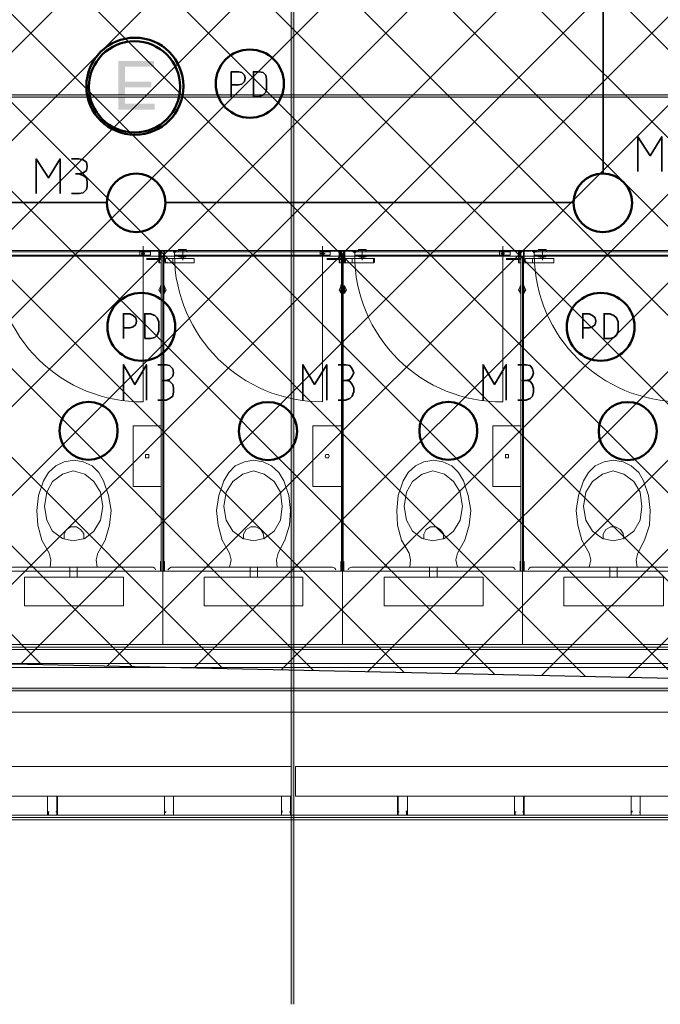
# Model space of a CAD drawing. Header units: millimetres. Extents: x 1.7 to 32.8, y 0.3 to 23.1.
# Tile 67 of 106: x 22.9 to 24.2, y 0.3 to 2.3. Entities that reach past the tile are written whole.
import ezdxf

# ---------------------------------------------------------------- set-up
doc = ezdxf.new("R2010")
doc.units = ezdxf.units.MM
doc.layers.add('PDF_Geometry', color=9, linetype='Continuous', true_color=0x808080)
doc.layers.add('PDF_Solid Fills', color=9, linetype='Continuous', true_color=0x808080)

msp = doc.modelspace()

# ---------------------------------------------------------------- hatches: boundary and pattern name
h = msp.add_hatch()
h.set_pattern_fill('ANSI37', color=256, scale=0.04)
edge = h.paths.add_edge_path()
edge.add_line((20.8971, 4.0215), (20.902, 1.01))
edge.add_line((20.902, 1.01), (25.1312, 0.9183))
edge.add_line((25.1312, 0.9183), (25.1103, 9.4614))
edge.add_line((25.1103, 9.4614), (23.5612, 9.4147))
edge.add_line((23.5612, 9.4147), (23.5612, 4.0215))
edge.add_line((23.5612, 4.0215), (20.902, 4.0215))
at = {"layer": 'PDF_Solid Fills', "transparency": 33554559}
for color, points in [(7, [(23.1487, 2.1883), (23.077, 2.1883), (23.077, 2.0899), (23.1503, 2.0899), (23.1503, 2.1016), (23.0903, 2.1016), (23.0903, 2.1349), (23.1437, 2.1349), (23.1437, 2.1466), (23.0903, 2.1466), (23.0903, 2.1766), (23.1487, 2.1766)]), (256, [(29.8551, 2.1166), (29.8551, 2.1199), (2.9827, 2.1199), (2.9827, 2.1149), (29.8551, 2.1149)]), (256, [(29.8551, 0.915), (29.8551, 0.9183), (2.9827, 0.9183), (2.9827, 0.9133), (29.8551, 0.9133)])]:
    msp.add_hatch(color=color, dxfattribs=at).paths.add_polyline_path(points)

# ---------------------------------------------------------------- linework, layer by layer
msp.add_lwpolyline([(20.8971, 4.0215), (20.902, 1.01), (25.1312, 0.9183), (25.1103, 9.4614), (23.5612, 9.4147), (23.5612, 4.0215), (20.902, 4.0215)])
at = {"layer": 'PDF_Geometry', "lineweight": 5}
msp.add_lwpolyline([(23.432, 0.2783), (23.432, 22.9143), (23.432, 22.8592), (23.427, 22.8592), (23.427, 22.9143), (23.427, 0.2783)], dxfattribs=at)
at = {"layer": 'PDF_Geometry', "lineweight": 18}
for points in [[(20.8871, 0.9966), (24.6503, 0.9966), (24.6503, 2.8716), (24.5386, 2.8716), (24.5386, 3.0016), (24.5669, 3.0016), (24.5669, 4.0265)], [(24.5619, 4.0265), (24.5619, 3.0066), (24.5336, 3.0066), (24.5336, 2.8666), (24.6453, 2.8666), (24.6453, 1.0016), (20.8921, 1.0016), (20.8921, 1.5566)], [(24.5569, 4.0265), (24.5569, 3.0116), (24.5286, 3.0116), (24.5286, 2.8616), (24.6403, 2.8616), (24.6403, 1.0066), (20.8971, 1.0066), (20.8971, 1.5566)], [(20.8971, 1.9516), (20.8971, 2.1166), (20.8487, 2.1166), (20.8487, 1.9516), (20.902, 1.9516), (20.902, 2.0066), (21.6537, 2.0066), (21.6537, 1.01), (20.902, 1.01), (20.902, 1.5566), (20.8487, 1.5566), (20.8487, 0.6516), (24.9569, 0.6516), (24.9569, 1.0033), (24.9519, 1.0033), (24.9519, 1.0083), (24.9469, 1.0083), (24.9469, 0.6616), (20.8587, 0.6616), (20.8587, 1.5566)], [(23.1703, 1.7799), (23.1737, 1.7799), (23.1686, 1.7799), (23.1686, 1.8033), (23.167, 1.8033), (23.167, 1.8049), (22.802, 1.8049), (22.8303, 1.8049), (22.8303, 1.8033), (22.8287, 1.8033), (22.8287, 1.8049), (22.8237, 1.8049), (22.8237, 1.8033), (22.807, 1.8033), (22.807, 1.7816)], [(23.1303, 1.7983), (23.1236, 1.7983)], [(23.127, 1.7949), (23.127, 1.8016)], [(23.1336, 1.7883), (23.1587, 1.7883), (23.1587, 1.8049), (23.167, 1.8049)], [(23.142, 1.7949), (23.142, 1.8016)], [(23.1637, 1.8016), (23.162, 1.8016), (23.162, 1.8033), (23.1603, 1.8033), (23.1603, 1.7933), (23.162, 1.7933), (23.162, 1.7949), (23.1637, 1.7949), (23.1637, 1.7916), (23.1603, 1.7916), (23.1603, 1.7883), (23.1637, 1.7883)], [(23.167, 1.8033), (23.1637, 1.8033), (23.1637, 1.1566), (23.1637, 1.175), (23.162, 1.175), (23.162, 1.155)], [(23.5353, 1.7799), (23.5386, 1.7799), (23.5336, 1.7799), (23.5336, 1.8033), (23.5303, 1.8033), (23.5303, 1.8049), (23.167, 1.8049), (23.1937, 1.8049), (23.1937, 1.8033), (23.192, 1.8033), (23.1937, 1.8033), (23.1937, 1.8049), (23.187, 1.8049), (23.187, 1.8033), (23.1886, 1.8033), (23.187, 1.8033), (23.1886, 1.8033), (23.1886, 1.8049)], [(23.1703, 1.155), (23.1703, 1.175), (23.1686, 1.175), (23.1686, 1.1566), (23.1686, 1.8033)], [(23.1853, 1.8033), (23.1703, 1.8033), (23.1703, 1.7816)], [(23.187, 1.8033), (23.1903, 1.7999), (23.1937, 1.8033), (23.192, 1.8033), (23.1937, 1.8033), (23.192, 1.8049), (23.1903, 1.8049), (23.187, 1.8033), (23.1886, 1.8033), (23.1886, 1.8016), (23.1903, 1.8033), (23.1903, 1.8049)], [(23.192, 1.8033), (23.192, 1.8016), (23.1937, 1.8016), (23.1886, 1.8016)], [(23.1986, 1.8049), (23.1986, 1.8066), (23.2137, 1.8066), (23.2153, 1.8049)], [(23.2153, 1.8016), (23.2153, 1.8049), (23.1986, 1.8049), (23.1986, 1.8016)], [(23.1986, 1.7949), (23.1986, 1.7916), (23.2137, 1.7916), (23.2137, 1.7949)], [(23.207, 1.8033), (23.207, 1.7849)], [(23.4953, 1.7983), (23.487, 1.7983)], [(23.4903, 1.7949), (23.4903, 1.8016)], [(23.4986, 1.7883), (23.5236, 1.7883), (23.5236, 1.8049), (23.5303, 1.8049)], [(23.5053, 1.7949), (23.5053, 1.8016)], [(23.5253, 1.8033), (23.5253, 1.7933)], [(23.527, 1.7933), (23.527, 1.7949), (23.527, 1.7916), (23.5253, 1.7916), (23.5253, 1.7883), (23.527, 1.7883)], [(23.5303, 1.8033), (23.527, 1.8033), (23.527, 1.8016)], [(23.5286, 1.175), (23.5286, 1.1566), (23.5286, 1.8033)], [(23.8986, 1.7799), (23.902, 1.7799), (23.897, 1.7799), (23.897, 1.8033), (23.8953, 1.8033), (23.8953, 1.8049), (23.5303, 1.8049), (23.5586, 1.8049), (23.5586, 1.8033), (23.557, 1.8033), (23.557, 1.8049), (23.552, 1.8049), (23.552, 1.8033), (23.5353, 1.8033), (23.5353, 1.7816)], [(23.532, 1.1566), (23.532, 1.8033)], [(23.5536, 1.8049), (23.5536, 1.8033), (23.5553, 1.8033), (23.5553, 1.8049), (23.5553, 1.8033), (23.5553, 1.8016), (23.557, 1.8016), (23.552, 1.8016), (23.5536, 1.8016), (23.5536, 1.8033)], [(23.557, 1.8033), (23.557, 1.8049)], [(23.562, 1.8049), (23.5636, 1.8066), (23.5786, 1.8066), (23.5786, 1.8049)], [(23.5786, 1.8016), (23.5786, 1.8049), (23.562, 1.8049), (23.562, 1.8016)], [(23.5636, 1.7949), (23.5636, 1.7916), (23.5786, 1.7916), (23.5786, 1.7949)], [(23.5703, 1.8033), (23.5703, 1.7849)], [(23.8586, 1.7983), (23.852, 1.7983)], [(23.8553, 1.7949), (23.8553, 1.8016)], [(23.862, 1.7883), (23.8869, 1.7883), (23.8869, 1.8049), (23.8953, 1.8049)], [(23.8703, 1.7949), (23.8703, 1.8016)], [(23.892, 1.8016), (23.8903, 1.8016), (23.8903, 1.8033), (23.8886, 1.8033), (23.8886, 1.7933), (23.8903, 1.7933), (23.8903, 1.7949), (23.892, 1.7949), (23.892, 1.7916), (23.8886, 1.7916), (23.8886, 1.7883), (23.892, 1.7883)], [(23.8953, 1.8033), (23.892, 1.8033), (23.892, 1.1566), (23.892, 1.175), (23.8903, 1.175), (23.8903, 1.155)], [(24.2636, 1.7799), (24.2669, 1.7799), (24.262, 1.7799), (24.262, 1.8033), (24.2586, 1.8033), (24.2586, 1.8049), (23.8953, 1.8049), (23.922, 1.8049)], [(23.8986, 1.155), (23.8986, 1.175), (23.897, 1.175), (23.897, 1.1566), (23.897, 1.8033)], [(23.9136, 1.8033), (23.8986, 1.8033), (23.8986, 1.7816)], [(23.9153, 1.8033), (23.9186, 1.7999), (23.922, 1.8033), (23.9203, 1.8033), (23.922, 1.8033), (23.9203, 1.8033), (23.922, 1.8033), (23.922, 1.8049), (23.9153, 1.8049), (23.9153, 1.8033), (23.917, 1.8033), (23.9153, 1.8033), (23.917, 1.8033), (23.917, 1.8049)], [(23.9203, 1.8033), (23.9203, 1.8016), (23.922, 1.8016), (23.917, 1.8016)], [(23.922, 1.8033), (23.9203, 1.8049), (23.9186, 1.8049)], [(23.9236, 1.8049), (23.9236, 1.8033)], [(23.927, 1.8049), (23.927, 1.8066), (23.942, 1.8066), (23.9436, 1.8049)], [(23.9436, 1.8016), (23.9436, 1.8049), (23.927, 1.8049), (23.927, 1.8016)], [(23.927, 1.7949), (23.927, 1.7916), (23.942, 1.7916), (23.942, 1.7949)], [(23.9353, 1.8033), (23.9353, 1.7849)], [(23.1637, 1.7866), (23.1603, 1.7866), (23.1603, 1.7799), (23.1637, 1.7799), (23.1587, 1.7799), (23.1587, 1.7866), (23.1336, 1.7866)], [(23.172, 1.7883), (23.172, 1.7799)], [(23.1753, 1.7799), (23.1753, 1.7816)], [(23.2037, 1.7916), (23.2037, 1.7883), (23.187, 1.7883), (23.187, 1.7799), (23.2303, 1.7799), (23.2303, 1.7883), (23.2086, 1.7883), (23.2086, 1.7916)], [(23.2037, 1.7883), (23.2086, 1.7883)], [(23.2303, 1.7799), (23.2303, 1.7883)], [(23.527, 1.7866), (23.5253, 1.7866), (23.5253, 1.7799), (23.527, 1.7799), (23.5236, 1.7799), (23.5236, 1.7866), (23.4986, 1.7866)], [(23.537, 1.7883), (23.537, 1.7799)], [(23.5686, 1.7916), (23.5686, 1.7883), (23.5503, 1.7883), (23.5503, 1.7799), (23.5936, 1.7799), (23.5953, 1.7816), (23.5953, 1.7883), (23.5736, 1.7883), (23.5736, 1.7916)], [(23.5686, 1.7883), (23.5736, 1.7883)], [(23.5936, 1.7799), (23.5936, 1.7883)], [(23.892, 1.7866), (23.8886, 1.7866), (23.8886, 1.7799), (23.892, 1.7799), (23.8869, 1.7799), (23.8869, 1.7866), (23.862, 1.7866)], [(23.9003, 1.7883), (23.9003, 1.7799)], [(23.9036, 1.7799), (23.9036, 1.7816)], [(23.932, 1.7916), (23.932, 1.7883), (23.9153, 1.7883), (23.9153, 1.7799), (23.9586, 1.7799), (23.9586, 1.7883), (23.937, 1.7883), (23.937, 1.7916)], [(23.932, 1.7883), (23.937, 1.7883)], [(23.9586, 1.7799), (23.9586, 1.7883)], [(23.527, 1.7349), (23.527, 1.7333), (23.527, 1.7183), (23.527, 1.7333)], [(23.162, 1.7316), (23.1587, 1.7249), (23.162, 1.7199)], [(23.1703, 1.7199), (23.1737, 1.7249), (23.1703, 1.7316)], [(23.527, 1.7316), (23.5236, 1.7249), (23.527, 1.7199)], [(23.5353, 1.7199), (23.5386, 1.7249), (23.5353, 1.7316)], [(23.8903, 1.7316), (23.8869, 1.7249), (23.8903, 1.7199)], [(23.8986, 1.7199), (23.902, 1.7249), (23.8986, 1.7316)], [(24.9519, 1.0033), (24.9519, 0.6566), (20.8537, 0.6566), (20.8537, 1.5566)], [(23.0337, 1.1633), (23.032, 1.1783), (23.0353, 1.1916), (23.0503, 1.2183), (23.0587, 1.2483), (23.062, 1.2783), (23.057, 1.3083), (23.047, 1.3383), (23.037, 1.3549), (23.0237, 1.3683), (23.0053, 1.3766), (22.987, 1.38), (22.967, 1.3766), (22.9503, 1.3683), (22.9353, 1.3549), (22.9253, 1.3383), (22.9153, 1.3083), (22.912, 1.2783), (22.9137, 1.2483), (22.922, 1.2183), (22.937, 1.1916), (22.9403, 1.1783), (22.9387, 1.1633)], [(23.3986, 1.1633), (23.397, 1.1783), (23.4003, 1.1916), (23.4136, 1.2183), (23.4236, 1.2483), (23.4253, 1.2783), (23.422, 1.3083), (23.412, 1.3383), (23.402, 1.3549), (23.387, 1.3683), (23.3703, 1.3766), (23.3503, 1.38), (23.332, 1.3766), (23.3136, 1.3683), (23.3003, 1.3549), (23.2903, 1.3383), (23.2803, 1.3083), (23.2753, 1.2783), (23.2786, 1.2483), (23.287, 1.2183), (23.302, 1.1916), (23.3053, 1.1783), (23.302, 1.1633)], [(23.7636, 1.1633), (23.7603, 1.1783), (23.7636, 1.1916), (23.7786, 1.2183), (23.787, 1.2483), (23.7903, 1.2783), (23.7853, 1.3083), (23.7753, 1.3383), (23.7653, 1.3549), (23.752, 1.3683), (23.7336, 1.3766), (23.7153, 1.38), (23.6953, 1.3766), (23.6786, 1.3683), (23.6636, 1.3549), (23.6536, 1.3383), (23.6436, 1.3083), (23.6403, 1.2783), (23.642, 1.2483), (23.6503, 1.2183), (23.6653, 1.1916), (23.6686, 1.1783), (23.667, 1.1633)], [(24.127, 1.1633), (24.1253, 1.1783), (24.1286, 1.1916), (24.1419, 1.2183), (24.1519, 1.2483), (24.1536, 1.2783), (24.1503, 1.3083), (24.1403, 1.3383), (24.1303, 1.3549), (24.1153, 1.3683), (24.0986, 1.3766), (24.0786, 1.38), (24.0603, 1.3766), (24.042, 1.3683), (24.0286, 1.3549), (24.0186, 1.3383), (24.0086, 1.3083), (24.0036, 1.2783), (24.007, 1.2483), (24.0153, 1.2183), (24.0303, 1.1916), (24.0336, 1.1783), (24.0303, 1.1633)], [(23.007, 1.22), (23.007, 1.2316), (23.0003, 1.24), (22.992, 1.245), (22.9803, 1.245), (22.972, 1.24), (22.967, 1.23), (22.967, 1.22)], [(23.372, 1.22), (23.3703, 1.2316), (23.3653, 1.24), (23.3553, 1.245), (23.3453, 1.245), (23.3353, 1.24), (23.3303, 1.23), (23.3303, 1.22)], [(23.7353, 1.22), (23.7353, 1.2316), (23.7286, 1.24), (23.7203, 1.245), (23.7086, 1.245), (23.7003, 1.24), (23.6953, 1.23), (23.6953, 1.22)], [(24.1003, 1.22), (24.0986, 1.2316), (24.0936, 1.24), (24.0836, 1.245), (24.0736, 1.245), (24.0636, 1.24), (24.0586, 1.23), (24.0586, 1.22)], [(23.152, 1.1583), (23.1503, 1.1616), (23.147, 1.1633), (22.8203, 1.1633), (22.8153, 1.1616), (22.8137, 1.1583)], [(23.0387, 1.1633), (22.9336, 1.1633)], [(22.9787, 1.1433), (22.9787, 1.1633)], [(22.9937, 1.1433), (22.9937, 1.1633)], [(23.517, 1.1583), (23.5153, 1.1616), (23.5103, 1.1633), (23.1837, 1.1633), (23.1803, 1.1616), (23.177, 1.1583)], [(23.4037, 1.1633), (23.2987, 1.1633)], [(23.3437, 1.1433), (23.3437, 1.1633)], [(23.3586, 1.1433), (23.3586, 1.1633)], [(23.527, 1.175), (23.527, 1.155)], [(23.5336, 1.155), (23.5336, 1.175), (23.5336, 1.1566)], [(23.8803, 1.1583), (23.8786, 1.1616), (23.8753, 1.1633), (23.5486, 1.1633), (23.5437, 1.1616), (23.542, 1.1583)], [(23.767, 1.1633), (23.662, 1.1633)], [(23.707, 1.1433), (23.707, 1.1633)], [(23.722, 1.1433), (23.722, 1.1633)], [(24.2453, 1.1583), (24.2436, 1.1616), (24.2386, 1.1633), (23.912, 1.1633), (23.9086, 1.1616), (23.907, 1.1583)], [(24.1319, 1.1633), (24.027, 1.1633)], [(24.072, 1.1433), (24.072, 1.1633)], [(24.0869, 1.1433), (24.0869, 1.1633)], [(23.167, 1.155), (22.802, 1.155), (22.437, 1.155)], [(24.6236, 1.155), (24.2586, 1.155), (23.8953, 1.155), (23.5303, 1.155), (23.1653, 1.155)], [(16.1772, 0.96), (16.2755, 0.96), (24.6319, 0.96)], [(20.8871, 0.9683), (24.5769, 0.9683)], [(24.6319, 0.87), (16.1705, 0.87)], [(22.9353, 0.6616), (22.9353, 0.6633)], [(22.952, 0.6683), (22.952, 0.67)], [(23.1886, 0.6683), (23.1886, 0.67)], [(23.4086, 0.6683), (23.4086, 0.67)], [(23.4253, 0.6616), (23.4253, 0.6633)], [(23.6603, 0.6683), (23.6603, 0.67)], [(23.8803, 0.6616), (23.8803, 0.6633)], [(23.897, 0.6683), (23.897, 0.67)], [(24.117, 0.6683), (24.117, 0.67)], [(24.1336, 0.6616), (24.1336, 0.6633)]]:
    msp.add_lwpolyline(points, dxfattribs=at)
at = {"layer": 'PDF_Geometry', "color": 7, "lineweight": 35}
for points in [[(23.637, 2.3699), (24.0586, 2.3699), (24.0586, 1.9599)], [(23.3053, 2.1166), (23.3053, 2.1666), (23.3203, 2.1666), (23.327, 2.1649), (23.332, 2.1599), (23.3336, 2.1533), (23.332, 2.1466), (23.327, 2.1416), (23.3203, 2.1399), (23.3053, 2.1399)], [(24.1286, 1.9649), (24.1286, 2.0349), (24.1536, 1.9966), (24.177, 2.0349), (24.177, 1.9649)], [(22.9103, 1.9199), (22.9103, 1.9899), (22.9353, 1.9516), (22.9587, 1.9899), (22.9587, 1.9199)], [(22.982, 1.9899), (22.997, 1.9899), (23.0053, 1.9883), (23.012, 1.9833), (23.0137, 1.9749), (23.012, 1.9666), (23.0053, 1.9616), (22.997, 1.9599), (22.9903, 1.9599)], [(22.982, 1.9199), (22.997, 1.9199), (23.0053, 1.9216), (23.012, 1.9283), (23.0137, 1.9349), (23.0137, 1.9433), (23.012, 1.9516), (23.0053, 1.9566), (22.997, 1.9599)], [(22.227, 1.9016), (23.0553, 1.9016)], [(23.172, 1.9016), (23.9986, 1.9016)], [(23.087, 1.6266), (23.087, 1.6766), (23.1003, 1.6766), (23.107, 1.6733), (23.112, 1.6683), (23.1136, 1.6616), (23.112, 1.6549), (23.107, 1.6499), (23.1003, 1.6483), (23.087, 1.6483)], [(24.017, 1.6266), (24.017, 1.6766), (24.0303, 1.6766), (24.037, 1.6733), (24.042, 1.6683), (24.0436, 1.6616), (24.042, 1.6549), (24.037, 1.6499), (24.0303, 1.6483), (24.017, 1.6483)], [(23.087, 1.5016), (23.087, 1.5733), (23.1103, 1.5333), (23.1336, 1.5733), (23.1336, 1.5016)], [(23.157, 1.5733), (23.1737, 1.5733), (23.1803, 1.5716), (23.187, 1.5649), (23.1886, 1.5566), (23.187, 1.5499), (23.1803, 1.5433), (23.1737, 1.5416), (23.1653, 1.5416)], [(23.4503, 1.5016), (23.4503, 1.5733), (23.4736, 1.5333), (23.4986, 1.5733), (23.4986, 1.5016)], [(23.522, 1.5733), (23.537, 1.5733), (23.5453, 1.5716), (23.5503, 1.5649), (23.5536, 1.5566), (23.5503, 1.5499), (23.5453, 1.5433), (23.537, 1.5416), (23.5303, 1.5416)], [(23.8153, 1.5016), (23.8153, 1.5733), (23.8386, 1.5333), (23.862, 1.5733), (23.862, 1.5016)], [(23.8853, 1.5733), (23.902, 1.5733), (23.9103, 1.5716), (23.9153, 1.5649), (23.917, 1.5566), (23.9153, 1.5499), (23.9103, 1.5433), (23.902, 1.5416), (23.8936, 1.5416)], [(23.157, 1.5016), (23.1737, 1.5016), (23.1803, 1.5049), (23.187, 1.5099), (23.1886, 1.5183), (23.1886, 1.5266), (23.187, 1.5333), (23.1803, 1.5399), (23.1737, 1.5416)], [(23.522, 1.5016), (23.537, 1.5016), (23.5453, 1.5049), (23.5503, 1.5099), (23.5536, 1.5183), (23.5536, 1.5266), (23.5503, 1.5333), (23.5453, 1.5399), (23.537, 1.5416)], [(23.8853, 1.5016), (23.902, 1.5016), (23.9103, 1.5049), (23.9153, 1.5099), (23.917, 1.5183), (23.917, 1.5266), (23.9153, 1.5333), (23.9103, 1.5399), (23.902, 1.5416)]]:
    msp.add_lwpolyline(points, dxfattribs=at)
for points in [[(23.3503, 2.1166), (23.362, 2.1166), (23.3703, 2.1199), (23.3753, 2.1249), (23.377, 2.1316), (23.377, 2.1516), (23.3753, 2.1599), (23.3703, 2.1649), (23.362, 2.1666), (23.3503, 2.1666)], [(23.1303, 1.6266), (23.142, 1.6266), (23.1503, 1.6283), (23.1553, 1.6333), (23.1587, 1.6416), (23.1587, 1.6599), (23.1553, 1.6683), (23.1503, 1.6733), (23.142, 1.6766), (23.1303, 1.6766)], [(24.0603, 1.6266), (24.072, 1.6266), (24.0803, 1.6283), (24.0853, 1.6333), (24.0886, 1.6416), (24.0886, 1.6599), (24.0853, 1.6683), (24.0803, 1.6733), (24.072, 1.6766), (24.0603, 1.6766)]]:
    msp.add_lwpolyline(points, close=True, dxfattribs=at)
at = {"layer": 'PDF_Geometry', "lineweight": 5}
for points in [[(29.8551, 2.1166), (29.8551, 2.1199), (2.9827, 2.1199), (2.9827, 2.1149), (29.8551, 2.1149)], [(29.8551, 0.915), (29.8551, 0.9183), (2.9827, 0.9183), (2.9827, 0.9133), (29.8551, 0.9133)]]:
    msp.add_lwpolyline(points, close=True, dxfattribs=at)
at = {"layer": 'PDF_Geometry', "lineweight": 18}
for points in [[(23.127, 1.8133), (23.127, 1.4983, -0.417379), (22.827, 1.7949)], [(23.4903, 1.8133), (23.4903, 1.4983, -0.412206), (23.1903, 1.7949)], [(23.8553, 1.8133), (23.8553, 1.4983, -0.4174), (23.5553, 1.7949)], [(24.2186, 1.8133), (24.2186, 1.4983, -0.412181), (23.9186, 1.7949)]]:
    msp.add_lwpolyline(points, format="xyb", dxfattribs=at)
for points in [[(23.142, 1.7949), (23.142, 1.8016), (22.827, 1.8016), (22.827, 1.7949)], [(23.1203, 1.8033), (23.1203, 1.7933), (23.162, 1.7933), (23.162, 1.8033)], [(23.1287, 1.7983), (23.1287, 1.7999), (23.127, 1.8016), (23.1253, 1.7999), (23.1236, 1.7983), (23.1253, 1.7966), (23.127, 1.7949), (23.1287, 1.7966)], [(23.5053, 1.7949), (23.5053, 1.8016), (23.1903, 1.8016), (23.1903, 1.7949)], [(23.192, 1.8049), (23.192, 1.8033)], [(23.4853, 1.8033), (23.4853, 1.7933), (23.527, 1.7933), (23.527, 1.8033)], [(23.4936, 1.7983), (23.492, 1.7999), (23.4903, 1.8016), (23.4886, 1.7999), (23.4886, 1.7966), (23.4903, 1.7949), (23.492, 1.7966)], [(23.5586, 1.8033), (23.5553, 1.7999), (23.5503, 1.8033), (23.5536, 1.8033), (23.5536, 1.8049), (23.5553, 1.8049), (23.557, 1.8033)], [(23.552, 1.8033), (23.5536, 1.8033), (23.5536, 1.8049)], [(23.8703, 1.7949), (23.8703, 1.8016), (23.5553, 1.8016), (23.5553, 1.7949)], [(23.8486, 1.8033), (23.8486, 1.7933), (23.8903, 1.7933), (23.8903, 1.8033)], [(23.857, 1.7983), (23.857, 1.7999), (23.8553, 1.8016), (23.8536, 1.7999), (23.852, 1.7983), (23.8536, 1.7966), (23.8553, 1.7949), (23.857, 1.7966)], [(23.917, 1.8033), (23.917, 1.8016), (23.9186, 1.8033), (23.9186, 1.8049), (23.9153, 1.8033)], [(24.2336, 1.7949), (24.2336, 1.8016), (23.9186, 1.8016), (23.9186, 1.7949)], [(23.9203, 1.8049), (23.9203, 1.8033)], [(23.167, 1.0066), (23.167, 1.7933), (22.802, 1.7933), (22.802, 1.0066)], [(23.5303, 1.0066), (23.5303, 1.7933), (23.167, 1.7933), (23.167, 1.0066)], [(23.172, 1.7883), (23.172, 1.7799), (23.187, 1.7799), (23.187, 1.7883)], [(23.8953, 1.0066), (23.8953, 1.7933), (23.5303, 1.7933), (23.5303, 1.0066)], [(23.5353, 1.7883), (23.5353, 1.7816), (23.537, 1.7799), (23.5503, 1.7799), (23.5503, 1.7883)], [(24.2586, 1.0066), (24.2586, 1.7933), (23.8953, 1.7933), (23.8953, 1.0066)], [(23.9003, 1.7883), (23.9003, 1.7799), (23.9153, 1.7799), (23.9153, 1.7883)], [(23.162, 1.7333), (23.1637, 1.7333), (23.1637, 1.7183), (23.162, 1.7183)], [(23.1703, 1.7183), (23.1686, 1.7183), (23.1686, 1.7333), (23.1703, 1.7333)], [(23.5353, 1.7183), (23.5336, 1.7183), (23.5336, 1.7333), (23.5353, 1.7333)], [(23.8903, 1.7333), (23.892, 1.7333), (23.892, 1.7183), (23.8903, 1.7183)], [(23.8986, 1.7183), (23.897, 1.7183), (23.897, 1.7333), (23.8986, 1.7333)], [(23.1637, 1.3266), (23.1637, 1.4499), (23.107, 1.4499), (23.107, 1.3266)], [(23.5286, 1.3266), (23.5286, 1.4499), (23.4703, 1.4499), (23.4703, 1.3266)], [(23.892, 1.3266), (23.892, 1.4499), (23.8353, 1.4499), (23.8353, 1.3266)], [(23.1387, 1.3883), (23.1387, 1.3916), (23.132, 1.3916), (23.132, 1.385), (23.1387, 1.385)], [(23.5036, 1.3883), (23.502, 1.3916), (23.497, 1.3916), (23.4953, 1.3883), (23.497, 1.385), (23.502, 1.385)], [(23.867, 1.3883), (23.867, 1.3916), (23.8603, 1.3916), (23.8603, 1.385), (23.867, 1.385)], [(22.927, 1.2866), (22.932, 1.2583), (22.9437, 1.2366), (22.9637, 1.2216), (22.9853, 1.2166), (23.0086, 1.2216), (23.027, 1.2366), (23.0403, 1.2583), (23.0453, 1.2866), (23.0403, 1.315), (23.027, 1.3366), (23.0086, 1.3516), (22.9853, 1.3583), (22.9637, 1.3516), (22.9437, 1.3366), (22.932, 1.315)], [(23.2903, 1.2866), (23.2953, 1.2583), (23.3087, 1.2366), (23.3286, 1.2216), (23.3503, 1.2166), (23.372, 1.2216), (23.392, 1.2366), (23.4053, 1.2583), (23.4086, 1.2866), (23.4053, 1.315), (23.392, 1.3366), (23.372, 1.3516), (23.3503, 1.3583), (23.3286, 1.3516), (23.3087, 1.3366), (23.2953, 1.315)], [(23.6553, 1.2866), (23.6603, 1.2583), (23.672, 1.2366), (23.692, 1.2216), (23.7136, 1.2166), (23.737, 1.2216), (23.7553, 1.2366), (23.7686, 1.2583), (23.7736, 1.2866), (23.7686, 1.315), (23.7553, 1.3366), (23.737, 1.3516), (23.7136, 1.3583), (23.692, 1.3516), (23.672, 1.3366), (23.6603, 1.315)], [(24.0186, 1.2866), (24.0236, 1.2583), (24.037, 1.2366), (24.0569, 1.2216), (24.0786, 1.2166), (24.1003, 1.2216), (24.1203, 1.2366), (24.1336, 1.2583), (24.137, 1.2866), (24.1336, 1.315), (24.1203, 1.3366), (24.1003, 1.3516), (24.0786, 1.3583), (24.0569, 1.3516), (24.037, 1.3366), (24.0236, 1.315)], [(23.087, 1.085), (22.887, 1.085), (22.887, 1.1433), (23.087, 1.1433)], [(23.4503, 1.085), (23.2503, 1.085), (23.2503, 1.1433), (23.4503, 1.1433)], [(23.8153, 1.085), (23.6153, 1.085), (23.6153, 1.1433), (23.8153, 1.1433)], [(24.1803, 1.085), (23.9786, 1.085), (23.9786, 1.1433), (24.1803, 1.1433)], [(23.427, 0.7), (23.427, 0.76), (22.2337, 0.76), (22.2337, 0.7)], [(24.6269, 0.7), (24.6269, 0.76), (23.4353, 0.76), (23.4353, 0.7)], [(22.9537, 0.6616), (22.9537, 0.7), (22.9336, 0.7), (22.9336, 0.6616), (22.9287, 0.6616), (22.9336, 0.6616), (22.9336, 0.7), (22.952, 0.7), (22.952, 0.6616), (22.9587, 0.6616)], [(23.1886, 0.6616), (23.1886, 0.7), (23.1703, 0.7), (23.1703, 0.6616), (23.1653, 0.6616), (23.1703, 0.6616), (23.1703, 0.7), (23.1886, 0.7), (23.1886, 0.6616), (23.1953, 0.6616)], [(23.4253, 0.6616), (23.4253, 0.7), (23.407, 0.7), (23.407, 0.6616), (23.4003, 0.6616), (23.407, 0.6616), (23.407, 0.7), (23.4253, 0.7), (23.4253, 0.6616), (23.432, 0.6616)], [(23.662, 0.6616), (23.662, 0.7), (23.642, 0.7), (23.642, 0.6616), (23.637, 0.6616), (23.6436, 0.6616), (23.6436, 0.7), (23.662, 0.7), (23.662, 0.6616), (23.667, 0.6616)], [(23.8986, 0.6616), (23.8986, 0.7), (23.8786, 0.7), (23.8786, 0.6616), (23.8736, 0.6616), (23.8786, 0.6616), (23.8786, 0.7), (23.897, 0.7), (23.897, 0.6616), (23.9036, 0.6616)], [(24.1336, 0.6616), (24.1336, 0.7), (24.1153, 0.7), (24.1153, 0.6616), (24.1103, 0.6616), (24.1153, 0.6616), (24.1153, 0.7), (24.1336, 0.7), (24.1336, 0.6616), (24.1403, 0.6616)], [(22.937, 0.6683), (22.9353, 0.6683), (22.9353, 0.6616), (22.952, 0.6616), (22.952, 0.6683), (22.9503, 0.6683), (22.952, 0.6683), (22.952, 0.6666), (22.952, 0.6616), (22.9336, 0.6616), (22.9336, 0.6666), (22.9353, 0.6683)], [(23.1737, 0.6683), (23.172, 0.6683), (23.172, 0.6666), (23.1703, 0.6666), (23.1703, 0.6616), (23.1886, 0.6616), (23.1886, 0.6683), (23.187, 0.6683), (23.1886, 0.6683), (23.1886, 0.6666), (23.1886, 0.6616), (23.172, 0.6616), (23.1703, 0.6616), (23.1703, 0.6666), (23.1703, 0.6683), (23.172, 0.6683)], [(23.407, 0.6666), (23.407, 0.6683), (23.4086, 0.6683), (23.407, 0.6666), (23.407, 0.6616), (23.4253, 0.6616), (23.4253, 0.6666), (23.4236, 0.6683), (23.4253, 0.6683), (23.4253, 0.6666), (23.4253, 0.6616), (23.4236, 0.6616), (23.4086, 0.6616), (23.407, 0.6616)], [(23.6453, 0.6683), (23.6436, 0.6683), (23.6436, 0.6616), (23.6603, 0.6616), (23.6603, 0.6683), (23.6586, 0.6683), (23.6603, 0.6683), (23.662, 0.6666), (23.662, 0.6616), (23.6603, 0.6616), (23.6436, 0.6616), (23.6436, 0.6666), (23.6436, 0.6683)], [(23.882, 0.6683), (23.8803, 0.6683), (23.8803, 0.6616), (23.897, 0.6616), (23.897, 0.6683), (23.8953, 0.6683), (23.897, 0.6683), (23.897, 0.6666), (23.897, 0.6616), (23.8786, 0.6616), (23.8786, 0.6666), (23.8803, 0.6683)], [(24.1153, 0.6666), (24.1153, 0.6683), (24.117, 0.6683), (24.1153, 0.6666), (24.1153, 0.6616), (24.1336, 0.6616), (24.1336, 0.6666), (24.1319, 0.6683), (24.1336, 0.6683), (24.1336, 0.6666), (24.1336, 0.6616), (24.1319, 0.6616), (24.117, 0.6616), (24.1153, 0.6616)]]:
    msp.add_lwpolyline(points, close=True, dxfattribs=at)
at = {"layer": 'PDF_Geometry', "color": 4, "lineweight": 50}
for centre, radius in [((23.1103, 2.1372), 0.0983), ((23.1096, 2.1359), 0.0924)]:
    msp.add_circle(centre, radius, dxfattribs=at)
at = {"layer": 'PDF_Geometry', "color": 3, "lineweight": 50}
for centre, radius in [((23.3429, 2.1425), 0.0691), ((23.1127, 1.901), 0.0593), ((24.0577, 1.901), 0.0593), ((23.1233, 1.65), 0.0687), ((24.0533, 1.65), 0.0687), ((23.0166, 1.4395), 0.0587), ((23.3798, 1.439), 0.0588), ((23.7449, 1.4395), 0.0587), ((24.1081, 1.439), 0.0588)]:
    msp.add_circle(centre, radius, dxfattribs=at)
at = {"layer": 'PDF_Solid Fills', "lineweight": 5, "transparency": 33554559}
msp.add_solid([(23.432, 0.2783), (23.432, 22.9143), (23.427, 0.2783), (23.427, 22.9143)], dxfattribs=at)

doc.saveas('drawing.dxf')
